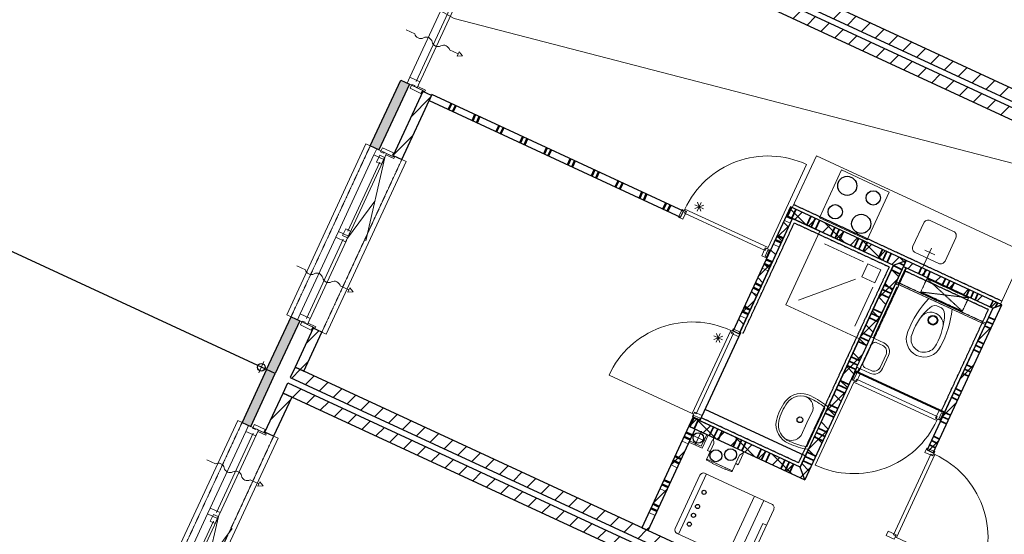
# Model space of a CAD drawing. Extents: x -1000932 to 2054797, y 285738 to 764020.
# Tile 35 of 256: x -345936 to -335633, y 559168 to 564554. Entities that reach past the tile are written whole.
import ezdxf

# ---------------------------------------------------------------- set-up
doc = ezdxf.new("R2010")
doc.units = 0
doc.header["$MEASUREMENT"] = 0
doc.set_wipeout_variables(frame=1)
doc.linetypes.add('DASHED', pattern=[0.75, 0.5, -0.25])
doc.layers.add('31.', color=7, linetype='CONTINUOUS')
doc.layers.add('HATCH_REACTORS', color=7, linetype='CONTINUOUS')
doc.layers.add('T05', color=84, linetype='CONTINUOUS', lineweight=0)
pattern_1 = [(45, (-31791.21, 918770.12), (106.06602, -106.066015), [])]
pattern_2 = [(135, (-31791.21, 918982.25), (106.066017, 106.06602), [])]

msp = doc.modelspace()

# ---------------------------------------------------------------- hatches: boundary and pattern name
at = {"layer": '31.', "linetype": 'Continuous'}
h = msp.add_hatch(dxfattribs=at)
h.set_pattern_fill('ARKEY_P_050A40_12', style=0, pattern_type=0)
h.set_pattern_definition(pattern_1)
h.paths.add_polyline_path([(-330730.682, 561469.311), (-330680.244, 561578.186), (-340615.963, 566180.779), (-340666.401, 566071.873)], flags=0)
h = msp.add_hatch(dxfattribs=at)
h.set_pattern_fill('ARKEY_P_050A40_12', style=0, pattern_type=0)
h.set_pattern_definition(pattern_1)
h.paths.add_polyline_path([(-330755.901, 561414.873), (-330806.338, 561305.998), (-340742.057, 565908.561), (-340691.619, 566017.436)], flags=0)
for points in [[(-342177.651, 563190.186), (-342268.401, 563232.217), (-341948.932, 563921.811), (-341858.213, 563879.779)], [(-343262.088, 560849.154), (-343352.838, 560891.186), (-343096.432, 561444.686), (-343005.713, 561402.654)], [(-343262.088, 560849.154), (-343352.838, 560891.186), (-343609.244, 560337.686), (-343518.494, 560295.654)]]:
    msp.add_hatch(color=7, dxfattribs=at).paths.add_polyline_path(points, flags=0)
h = msp.add_hatch(dxfattribs=at)
h.set_pattern_fill('ARKEY_P_050A40_12', style=0, pattern_type=0)
h.set_pattern_definition(pattern_1)
h.paths.add_polyline_path([(-341626.494, 563761.436), (-341717.244, 563803.467), (-342028.276, 563131.998), (-341937.526, 563089.967)], flags=0)
h = msp.add_hatch(dxfattribs=at)
h.set_pattern_fill('ARKEY_P_050A40_17', style=0, pattern_type=0)
h.set_pattern_definition(pattern_2)
h.paths.add_polyline_path([(-336790.588, 561984.154), (-336657.807, 562032.842), (-337869.151, 562593.967), (-337911.182, 562503.248)], flags=0)
h = msp.add_hatch(dxfattribs=at)
h.set_pattern_fill('ARKEY_P_050A40_18', style=0, pattern_type=0)
h.set_pattern_definition(pattern_1)
h.paths.add_polyline_path([(-336790.588, 561984.154), (-336657.807, 562032.842), (-337869.151, 562593.967), (-337911.182, 562503.248)], flags=0)
h = msp.add_hatch(dxfattribs=at)
h.set_pattern_fill('ARKEY_P_050A40_17', style=0, pattern_type=0)
h.set_pattern_definition(pattern_2)
h.paths.add_polyline_path([(-338470.213, 561296.436), (-338406.713, 561267.029), (-337847.682, 562473.811), (-337911.182, 562503.248)], flags=0)
h = msp.add_hatch(dxfattribs=at)
h.set_pattern_fill('ARKEY_P_050A40_18', style=0, pattern_type=0)
h.set_pattern_definition(pattern_1)
h.paths.add_polyline_path([(-338470.213, 561296.436), (-338406.713, 561267.029), (-337847.682, 562473.811), (-337911.182, 562503.248)], flags=0)
h = msp.add_hatch(dxfattribs=at)
h.set_pattern_fill('ARKEY_P_050A40_17', style=0, pattern_type=0)
h.set_pattern_definition(pattern_2)
h.paths.add_polyline_path([(-337721.244, 559737.186), (-337769.932, 559869.967), (-336790.588, 561984.154), (-336657.807, 562032.842)], flags=0)
h = msp.add_hatch(dxfattribs=at)
h.set_pattern_fill('ARKEY_P_050A40_18', style=0, pattern_type=0)
h.set_pattern_definition(pattern_1)
h.paths.add_polyline_path([(-337721.244, 559737.186), (-337769.932, 559869.967), (-336790.588, 561984.154), (-336657.807, 562032.842)], flags=0)
h = msp.add_hatch(dxfattribs=at)
h.set_pattern_fill('ARKEY_P_050A40_12', style=0, pattern_type=0)
h.set_pattern_definition(pattern_1)
h.paths.add_polyline_path([(-336657.807, 562032.842), (-336687.244, 561969.342), (-335752.651, 561536.404), (-335659.713, 561570.498)], flags=0)
h = msp.add_hatch(dxfattribs=at)
h.set_pattern_fill('ARKEY_P_050A40_12', style=0, pattern_type=0)
h.set_pattern_definition(pattern_1)
h.paths.add_polyline_path([(-335659.713, 561570.498), (-335752.651, 561536.404), (-336440.932, 560050.561), (-336377.401, 560021.154)], flags=0)
h = msp.add_hatch(dxfattribs=at)
h.set_pattern_fill('ARKEY_P_050A40_12', style=0, pattern_type=0)
h.set_pattern_definition(pattern_1)
h.paths.add_polyline_path([(-342773.994, 561284.311), (-342864.713, 561326.342), (-343053.869, 560918.029), (-342963.119, 560875.967)], flags=0)
h = msp.add_hatch(dxfattribs=at)
h.set_pattern_fill('ARKEY_P_050A40_12', style=0, pattern_type=0)
h.set_pattern_definition(pattern_1)
h.paths.add_polyline_path([(-333168.557, 556206.561), (-333118.119, 556315.436), (-343053.869, 560917.998), (-343104.307, 560809.123)], flags=0)
h = msp.add_hatch(dxfattribs=at)
h.set_pattern_fill('ARKEY_P_050A40_12', style=0, pattern_type=0)
h.set_pattern_definition(pattern_1)
h.paths.add_polyline_path([(-333193.776, 556152.092), (-333244.213, 556043.217), (-343179.963, 560645.811), (-343129.526, 560754.686)], flags=0)
h = msp.add_hatch(dxfattribs=at)
h.set_pattern_fill('ARKEY_P_050A40_12', style=0, pattern_type=0)
h.set_pattern_definition(pattern_1)
h.paths.add_polyline_path([(-343278.369, 560195.467), (-343369.119, 560237.498), (-343179.963, 560645.811), (-343089.244, 560603.779)], flags=0)
h = msp.add_hatch(dxfattribs=at)
h.set_pattern_fill('ARKEY_P_050A40_17', style=0, pattern_type=0)
h.set_pattern_definition(pattern_2)
h.paths.add_polyline_path([(-337721.244, 559737.186), (-337769.932, 559869.967), (-338890.557, 560389.061), (-338932.588, 560298.342)], flags=0)
h = msp.add_hatch(dxfattribs=at)
h.set_pattern_fill('ARKEY_P_050A40_18', style=0, pattern_type=0)
h.set_pattern_definition(pattern_1)
h.paths.add_polyline_path([(-337721.244, 559737.186), (-337769.932, 559869.967), (-338890.557, 560389.061), (-338932.588, 560298.342)], flags=0)
h = msp.add_hatch(dxfattribs=at)
h.set_pattern_fill('ARKEY_P_050A40_12', style=0, pattern_type=0)
h.set_pattern_definition(pattern_1)
h.paths.add_polyline_path([(-339424.369, 559236.717), (-339360.838, 559207.279), (-338869.057, 560268.904), (-338932.588, 560298.342)], flags=0)

# ---------------------------------------------------------------- linework, layer by layer
at = {"layer": '31.', "color": 7, "linetype": 'Continuous', "lineweight": 50}
for p, q in [((-341418.119, 563675.904), (-341447.557, 563612.404)), ((-341372.776, 563654.904), (-341402.182, 563591.373)), ((-341168.619, 563560.342), (-341198.026, 563496.811)), ((-341123.244, 563539.311), (-341152.651, 563475.811)), ((-340919.088, 563444.748), (-340948.494, 563381.217)), ((-340873.713, 563423.717), (-340903.119, 563360.217)), ((-340669.557, 563329.154), (-340698.963, 563265.623)), ((-340624.182, 563308.123), (-340653.619, 563244.623)), ((-340420.026, 563213.561), (-340449.432, 563150.029)), ((-340374.651, 563192.529), (-340404.088, 563129.029)), ((-340170.494, 563097.998), (-340199.932, 563034.467)), ((-340125.119, 563076.998), (-340154.557, 563013.436)), ((-339920.963, 562982.404), (-339950.401, 562918.873)), ((-339875.588, 562961.404), (-339905.026, 562897.842)), ((-339671.432, 562866.811), (-339700.869, 562803.279)), ((-339626.057, 562845.811), (-339655.494, 562782.248)), ((-339421.901, 562751.217), (-339451.338, 562687.686)), ((-339376.526, 562730.217), (-339405.963, 562666.654)), ((-339172.369, 562635.654), (-339201.807, 562572.092)), ((-339126.994, 562614.623), (-339156.432, 562551.092)), ((-337913.276, 562498.686), (-337849.776, 562469.279)), ((-338007.869, 562294.529), (-337944.338, 562265.123)), ((-338028.869, 562249.186), (-337965.369, 562219.748)), ((-338144.463, 561999.654), (-338080.963, 561970.217)), ((-338123.463, 562044.998), (-338059.932, 562015.592)), ((-338260.057, 561750.123), (-338196.557, 561720.686)), ((-338239.026, 561795.498), (-338175.526, 561766.061)), ((-338354.619, 561545.967), (-338291.119, 561516.529)), ((-338375.651, 561500.592), (-338312.151, 561471.186)), ((-338962.026, 560234.811), (-338898.494, 560205.373)), ((-338983.026, 560189.436), (-338919.494, 560159.998)), ((-339098.619, 559939.904), (-339035.088, 559910.467)), ((-339077.619, 559985.279), (-339014.057, 559955.842)), ((-339214.213, 559690.373), (-339150.682, 559660.967)), ((-339193.182, 559735.748), (-339129.651, 559706.311)), ((-339308.776, 559486.217), (-339245.244, 559456.811)), ((-339329.807, 559440.873), (-339266.276, 559411.436))]:
    msp.add_line(p, q, dxfattribs=at)
at = {"layer": '31.', "color": 7, "linetype": 'Continuous', "lineweight": 35}
for p, q in [((-337902.088, 562499.061), (-337860.088, 562589.779)), ((-337856.744, 562478.029), (-337814.713, 562568.748)), ((-337697.932, 562404.467), (-337655.932, 562495.186)), ((-337697.932, 562404.467), (-337655.932, 562495.186)), ((-337652.557, 562383.467), (-337610.557, 562474.186)), ((-337607.213, 562362.436), (-337565.182, 562453.154)), ((-337448.401, 562288.904), (-337406.401, 562379.592)), ((-337448.401, 562288.904), (-337406.401, 562379.592)), ((-337403.057, 562267.873), (-337361.026, 562358.592)), ((-337357.682, 562246.873), (-337315.651, 562337.561)), ((-337198.901, 562173.311), (-337156.869, 562263.998)), ((-337198.901, 562173.311), (-337156.869, 562263.998)), ((-337153.526, 562152.279), (-337111.494, 562242.998)), ((-337108.151, 562131.279), (-337066.119, 562221.967)), ((-336949.369, 562057.717), (-336907.338, 562148.436)), ((-336949.369, 562057.717), (-336907.338, 562148.436)), ((-336903.994, 562036.686), (-336861.963, 562127.404)), ((-336858.619, 562015.686), (-336816.588, 562106.404)), ((-336792.713, 561979.592), (-336701.932, 561937.561)), ((-336730.869, 562006.061), (-336680.932, 561982.936)), ((-336730.869, 562006.061), (-336680.932, 561982.936)), ((-336499.026, 561959.279), (-336528.463, 561895.779)), ((-336813.713, 561934.248), (-336722.963, 561892.186)), ((-336453.682, 561938.279), (-336483.088, 561874.748)), ((-336408.307, 561917.248), (-336437.713, 561853.748)), ((-336408.307, 561917.248), (-336437.713, 561853.748)), ((-336887.276, 561775.436), (-336796.526, 561733.404)), ((-336887.276, 561775.436), (-336796.526, 561733.404)), ((-336249.526, 561843.686), (-336278.932, 561780.186)), ((-336204.151, 561822.686), (-336233.557, 561759.154)), ((-336158.776, 561801.654), (-336188.182, 561738.154)), ((-336158.776, 561801.654), (-336188.182, 561738.154)), ((-336929.307, 561684.717), (-336838.557, 561642.654)), ((-336908.276, 561730.061), (-336817.526, 561688.029)), ((-335999.994, 561728.123), (-336029.401, 561664.592)), ((-335954.619, 561707.092), (-335984.026, 561643.561)), ((-335909.244, 561686.061), (-335938.682, 561622.561)), ((-335909.244, 561686.061), (-335938.682, 561622.561)), ((-335750.463, 561612.529), (-335779.869, 561548.998)), ((-335705.088, 561591.498), (-335726.088, 561546.123)), ((-337023.869, 561480.561), (-336933.119, 561438.498)), ((-337002.838, 561525.904), (-336912.119, 561483.873)), ((-337002.838, 561525.904), (-336912.119, 561483.873)), ((-335733.276, 561411.717), (-335796.776, 561441.123)), ((-337044.901, 561435.186), (-336954.151, 561393.154)), ((-335775.307, 561320.967), (-335838.807, 561350.404)), ((-335775.307, 561320.967), (-335838.807, 561350.404)), ((-335754.276, 561366.342), (-335817.807, 561395.779)), ((-337118.432, 561276.373), (-337027.713, 561234.342)), ((-337118.432, 561276.373), (-337027.713, 561234.342)), ((-337160.463, 561185.654), (-337069.744, 561143.623)), ((-337139.463, 561231.029), (-337048.713, 561188.967)), ((-335869.869, 561116.811), (-335933.401, 561146.248)), ((-335848.838, 561162.186), (-335912.369, 561191.592)), ((-335890.901, 561071.436), (-335954.401, 561100.873)), ((-335890.901, 561071.436), (-335954.401, 561100.873)), ((-337276.057, 560936.123), (-337185.307, 560894.092)), ((-337255.057, 560981.498), (-337164.307, 560939.467)), ((-337234.026, 561026.873), (-337143.276, 560984.811)), ((-337234.026, 561026.873), (-337143.276, 560984.811)), ((-335964.432, 560912.654), (-336027.963, 560942.092)), ((-336006.463, 560821.904), (-336069.994, 560851.342)), ((-336006.463, 560821.904), (-336069.994, 560851.342)), ((-335985.463, 560867.279), (-336048.963, 560896.717)), ((-337370.619, 560731.967), (-337279.901, 560689.936)), ((-337349.619, 560777.342), (-337258.901, 560735.311)), ((-337349.619, 560777.342), (-337258.901, 560735.311)), ((-337391.651, 560686.592), (-337300.932, 560644.561)), ((-336101.057, 560617.748), (-336164.557, 560647.186)), ((-336080.026, 560663.123), (-336143.557, 560692.561)), ((-337465.213, 560527.811), (-337374.463, 560485.779)), ((-337465.213, 560527.811), (-337374.463, 560485.779)), ((-336122.057, 560572.404), (-336185.588, 560601.811)), ((-336122.057, 560572.404), (-336185.588, 560601.811)), ((-337507.244, 560437.061), (-337416.494, 560395.029)), ((-337486.213, 560482.436), (-337395.494, 560440.404)), ((-336195.619, 560413.592), (-336259.119, 560443.029)), ((-338923.494, 560294.154), (-338881.494, 560384.842)), ((-338878.119, 560273.123), (-338836.119, 560363.842)), ((-336237.651, 560322.873), (-336301.151, 560352.279)), ((-336237.651, 560322.873), (-336301.151, 560352.279)), ((-336216.619, 560368.217), (-336280.151, 560397.654)), ((-338719.338, 560199.561), (-338677.307, 560290.279)), ((-338719.338, 560199.561), (-338677.307, 560290.279)), ((-338673.963, 560178.561), (-338631.963, 560269.248)), ((-338628.588, 560157.529), (-338586.588, 560248.248)), ((-337601.807, 560232.904), (-337511.088, 560190.873)), ((-337580.807, 560278.279), (-337490.057, 560236.248)), ((-337580.807, 560278.279), (-337490.057, 560236.248)), ((-338469.807, 560083.967), (-338427.807, 560174.686)), ((-338469.807, 560083.967), (-338427.807, 560174.686)), ((-338424.432, 560062.967), (-338382.432, 560153.686)), ((-338379.088, 560041.936), (-338337.057, 560132.654)), ((-337622.807, 560187.529), (-337532.088, 560145.498)), ((-336353.244, 560073.342), (-336416.744, 560102.748)), ((-336353.244, 560073.342), (-336416.744, 560102.748)), ((-336332.213, 560118.686), (-336395.744, 560148.123)), ((-336311.213, 560164.061), (-336374.713, 560193.498)), ((-338220.307, 559968.373), (-338178.244, 560059.123)), ((-338220.307, 559968.373), (-338178.244, 560059.123)), ((-338174.932, 559947.342), (-338132.869, 560038.123)), ((-338129.557, 559926.342), (-338087.526, 560017.092)), ((-337696.369, 560028.748), (-337605.651, 559986.717)), ((-337696.369, 560028.748), (-337605.651, 559986.717)), ((-337970.776, 559852.779), (-337928.713, 559943.529)), ((-337970.776, 559852.779), (-337928.713, 559943.529)), ((-337925.401, 559831.748), (-337883.369, 559922.529)), ((-337880.026, 559810.748), (-337837.994, 559901.498)), ((-337738.401, 559937.998), (-337647.682, 559895.967)), ((-337717.401, 559983.373), (-337626.682, 559941.342))]:
    msp.add_line(p, q, dxfattribs=at)
at = {"layer": '31.', "color": 7, "linetype": 'Continuous', "lineweight": 13}
for p, q in [((-337934.307, 562453.342), (-337870.807, 562423.904)), ((-338007.869, 562294.529), (-337944.338, 562265.123)), ((-338049.901, 562203.811), (-337986.401, 562174.373)), ((-338123.463, 562044.998), (-338059.932, 562015.592)), ((-338165.494, 561954.279), (-338101.963, 561924.842)), ((-338239.026, 561795.498), (-338175.526, 561766.061)), ((-338281.057, 561704.748), (-338217.588, 561675.342)), ((-338354.619, 561545.967), (-338291.119, 561516.529)), ((-338396.651, 561455.217), (-338333.151, 561425.811)), ((-338962.026, 560234.811), (-338898.494, 560205.373)), ((-339004.057, 560144.061), (-338940.526, 560114.654)), ((-339077.619, 559985.279), (-339014.057, 559955.842)), ((-339119.651, 559894.561), (-339056.088, 559865.123)), ((-339193.182, 559735.748), (-339129.651, 559706.311)), ((-339235.244, 559645.029), (-339171.682, 559615.592)), ((-339308.776, 559486.217), (-339245.244, 559456.811)), ((-339350.807, 559395.498), (-339287.276, 559366.061))]:
    msp.add_line(p, q, dxfattribs=at)
at = {"layer": '31.', "color": 253, "linetype": 'Continuous', "lineweight": 35}
msp.add_line((-337168.651, 560858.717), (-336660.026, 561956.717), dxfattribs=at)
at = {"layer": '31.', "color": 253, "linetype": 'Continuous', "lineweight": 25}
for p, q in [((-335836.713, 561354.936), (-336771.307, 561787.873)), ((-336257.026, 560447.561), (-337191.619, 560880.498)), ((-337715.276, 559987.936), (-338763.307, 560473.404))]:
    msp.add_line(p, q, dxfattribs=at)
at = {"layer": '31.', "color": 7, "linetype": 'Continuous', "lineweight": 25, "ltscale": 10}
for points in [[(-330680.244, 561578.186), (-340615.963, 566180.779)], [(-340691.619, 566017.436), (-330755.901, 561414.873)], [(-340666.401, 566071.873), (-330730.682, 561469.311)], [(-330806.338, 561305.998), (-340742.057, 565908.561)], [(-342268.401, 563232.217), (-341948.932, 563921.811)], [(-341948.932, 563921.811), (-341858.213, 563879.779)], [(-341858.213, 563879.779), (-342177.651, 563190.186)], [(-341717.244, 563803.467), (-342028.276, 563131.998)], [(-341937.526, 563089.967), (-341626.494, 563761.436)], [(-341626.494, 563761.436), (-341717.244, 563803.467)], [(-343352.807, 560891.186), (-348703.057, 563369.623)], [(-342177.651, 563190.186), (-342268.401, 563232.217)], [(-342028.276, 563131.998), (-341937.526, 563089.967)], [(-343352.838, 560891.186), (-343096.432, 561444.686)], [(-343096.432, 561444.686), (-343005.713, 561402.654)], [(-343005.713, 561402.654), (-343262.088, 560849.154)], [(-342864.713, 561326.342), (-343053.869, 560918.029)], [(-342963.119, 560875.967), (-342773.994, 561284.311)], [(-342773.994, 561284.311), (-342864.713, 561326.342)], [(-343352.838, 560891.186), (-343609.244, 560337.686)], [(-343518.494, 560295.654), (-343262.088, 560849.154)], [(-343262.088, 560849.154), (-343352.838, 560891.186)], [(-343262.088, 560849.154), (-343352.838, 560891.186)], [(-343053.869, 560917.998), (-343104.307, 560809.123)], [(-343053.869, 560918.029), (-342963.119, 560875.967)], [(-333118.119, 556315.436), (-343053.869, 560917.998)], [(-343179.963, 560645.811), (-343129.526, 560754.686)], [(-343129.526, 560754.686), (-333193.776, 556152.092)], [(-343104.307, 560809.123), (-333168.557, 556206.561)], [(-343369.119, 560237.498), (-343179.963, 560645.811)], [(-333244.213, 556043.217), (-343179.963, 560645.811)], [(-343179.963, 560645.811), (-343089.244, 560603.779)], [(-343089.244, 560603.779), (-343278.369, 560195.467)], [(-343609.244, 560337.686), (-343518.494, 560295.654)], [(-343278.369, 560195.467), (-343369.119, 560237.498)]]:
    msp.add_lwpolyline(points, dxfattribs=at)
at = {"layer": '31.', "color": 7, "linetype": 'Continuous', "lineweight": 18, "ltscale": 10}
for points in [[(-341487.463, 564739.592), (-341852.744, 563951.092)], [(-341410.369, 564719.311), (-341787.401, 563905.404)], [(-341376.869, 564707.092), (-341756.432, 563887.748)], [(-341777.463, 563842.373), (-341771.151, 563855.998)], [(-341694.869, 563804.123), (-341777.463, 563842.373)], [(-341771.151, 563855.998), (-341688.588, 563817.748)], [(-341688.588, 563817.748), (-341694.869, 563804.123)], [(-341622.276, 563770.498), (-341651.713, 563706.967)], [(-338990.901, 562551.561), (-341622.276, 563770.498)], [(-341651.713, 563706.967), (-339020.307, 562488.029)], [(-343096.432, 561444.686), (-343141.807, 561465.717), (-342313.776, 563253.217), (-342268.401, 563232.217)], [(-341937.526, 563089.967), (-341892.182, 563068.967), (-342728.619, 561263.279), (-342773.994, 561284.311)], [(-342600.276, 562337.311), (-342228.494, 563139.904)], [(-342506.494, 562268.529), (-342115.401, 563112.842)], [(-342096.901, 563152.779), (-342103.213, 563139.154)], [(-342103.213, 563139.154), (-342020.651, 563100.904)], [(-342014.338, 563114.529), (-342096.901, 563152.779)], [(-342020.651, 563100.904), (-342014.338, 563114.529)], [(-342502.588, 562340.029), (-342167.401, 563063.654)], [(-336838.057, 562750.029), (-337069.244, 562250.998), (-337567.369, 562481.748), (-337336.213, 562980.811), (-336838.057, 562750.029)], [(-337869.151, 562593.967), (-337911.182, 562503.248)], [(-336657.807, 562032.842), (-337869.151, 562593.967)], [(-339020.307, 562488.029), (-338990.901, 562551.561)], [(-338979.276, 562529.623), (-338135.182, 562138.623), (-338124.682, 562161.311), (-338111.088, 562154.998), (-338104.776, 562168.623), (-338975.276, 562571.873), (-338982.369, 562558.623), (-338968.776, 562552.311), (-338979.276, 562529.623)], [(-337911.182, 562503.248), (-338470.213, 561296.436)], [(-338406.713, 561267.029), (-337847.682, 562473.811)], [(-337911.182, 562503.248), (-336790.588, 561984.154)], [(-337847.682, 562473.811), (-337911.182, 562503.248)], [(-343000.213, 561473.967), (-342628.432, 562276.529)], [(-342934.869, 561428.248), (-342551.338, 562256.248)], [(-342903.932, 561410.623), (-342517.869, 562244.029)], [(-337104.838, 562019.498), (-337513.151, 562208.654)], [(-336489.963, 561955.092), (-336393.276, 562163.779)], [(-338120.932, 562109.967), (-338106.213, 562141.717), (-338083.526, 562131.217), (-338112.932, 562067.717), (-338135.619, 562078.217), (-338120.932, 562109.967)], [(-336359.838, 562093.186), (-336464.182, 562141.529)], [(-337769.932, 559869.967), (-336790.588, 561984.154)], [(-336657.807, 562032.842), (-337721.244, 559737.186)], [(-336657.807, 562032.842), (-336687.244, 561969.342)], [(-336687.244, 561969.342), (-335752.651, 561536.404)], [(-335659.713, 561570.498), (-336657.807, 562032.842)], [(-337188.901, 561838.029), (-337786.369, 561618.842)], [(-337007.432, 561753.967), (-337196.557, 561345.654)], [(-336377.401, 560021.154), (-335659.713, 561570.498)], [(-335752.651, 561536.404), (-336440.932, 560050.561)], [(-342924.932, 561365.248), (-342918.651, 561378.873)], [(-342842.369, 561326.998), (-342924.932, 561365.248)], [(-342918.651, 561378.873), (-342836.057, 561340.623)], [(-342836.057, 561340.623), (-342842.369, 561326.998)], [(-338464.901, 561272.217), (-338855.932, 560428.123), (-338878.619, 560438.623), (-338884.901, 560425.029), (-338898.526, 560431.342), (-338495.276, 561301.842), (-338481.307, 561296.342), (-338487.588, 561282.717), (-338464.901, 561272.217)], [(-338792.744, 560409.873), (-338410.244, 561235.592)], [(-338470.213, 561296.436), (-338406.713, 561267.029)], [(-343466.244, 560943.748), (-343348.307, 560889.092)], [(-343466.244, 560943.748), (-343348.307, 560889.092)], [(-343379.963, 560975.404), (-343434.588, 560857.436)], [(-343434.588, 560857.436), (-343379.963, 560975.404)], [(-337192.088, 560819.998), (-337206.807, 560788.248), (-337229.494, 560798.748), (-337200.057, 560862.279), (-337177.369, 560851.779), (-337192.088, 560819.998)], [(-336333.713, 560400.342), (-337177.807, 560791.342), (-337188.307, 560768.686), (-337201.932, 560774.967), (-337208.244, 560761.373), (-336337.713, 560358.123), (-336330.619, 560371.373), (-336344.244, 560377.654), (-336333.713, 560400.342)], [(-338848.276, 560397.029), (-338880.057, 560411.748), (-338890.557, 560389.061), (-338827.026, 560359.654), (-338816.526, 560382.342), (-338848.276, 560397.029)], [(-336280.182, 560397.592), (-336294.901, 560365.842), (-336317.588, 560376.342), (-336288.151, 560439.842), (-336265.463, 560429.342), (-336280.182, 560397.592)], [(-343609.244, 560337.686), (-343654.619, 560358.717), (-344482.651, 558571.186), (-344437.276, 558550.186)], [(-338890.557, 560389.061), (-338932.588, 560298.342)], [(-337769.932, 559869.967), (-338890.557, 560389.061)], [(-343569.338, 560245.373), (-343941.119, 559442.811)], [(-343492.244, 560225.092), (-343875.776, 559397.092)], [(-343458.744, 560212.873), (-343844.838, 559379.467)], [(-343437.744, 560258.248), (-343444.057, 560244.654)], [(-343444.057, 560244.654), (-343361.463, 560206.404)], [(-343355.182, 560219.998), (-343437.744, 560258.248)], [(-343361.463, 560206.404), (-343355.182, 560219.998)], [(-338932.588, 560298.342), (-339424.369, 559236.717)], [(-339360.838, 559207.279), (-338869.057, 560268.904)], [(-338869.057, 560268.904), (-338932.588, 560298.342)], [(-338932.588, 560298.342), (-337721.244, 559737.186)], [(-338732.963, 560205.842), (-338795.994, 560069.748), (-338932.119, 560132.811)], [(-338746.557, 560212.154), (-338803.307, 560089.654), (-338925.807, 560146.404)], [(-338907.557, 560209.592), (-338762.369, 560142.342)], [(-338801.338, 560248.561), (-338868.588, 560103.373)], [(-344114.838, 558389.779), (-344069.463, 558368.748), (-343232.994, 560174.436), (-343278.369, 560195.467)], [(-336400.369, 560007.279), (-336791.369, 559163.186), (-336768.713, 559152.686), (-336774.994, 559139.061), (-336761.401, 559132.748), (-336358.151, 560003.279), (-336371.369, 560010.373), (-336377.682, 559996.748), (-336400.369, 560007.279)], [(-336440.932, 560050.561), (-336377.401, 560021.154)], [(-339041.619, 559169.592), (-338749.901, 559799.311)], [(-339075.151, 559229.217), (-338817.088, 559786.342)], [(-338247.588, 559566.623), (-338539.276, 558936.904)], [(-338150.307, 559521.561), (-338442.026, 558891.842)], [(-343969.276, 559381.998), (-344341.057, 558579.436)], [(-343856.182, 559354.967), (-344247.276, 558510.654)], [(-343908.182, 559305.748), (-344243.369, 558582.123)], [(-338121.744, 559265.123), (-338158.057, 559281.936), (-338264.244, 559052.717), (-338227.932, 559035.904)], [(-339424.369, 559236.717), (-339360.838, 559207.279)]]:
    msp.add_lwpolyline(points, dxfattribs=at)
at = {"layer": '31.', "color": 7, "linetype": 'Continuous', "lineweight": 13, "ltscale": 10}
for points in [[(-341892.401, 564448.311), (-341801.682, 564406.279, 0.499999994), (-341710.932, 564364.248, -0.499999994), (-341620.182, 564322.217, 0.499999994), (-341529.463, 564280.186, -0.499999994), (-341438.713, 564238.154), (-341347.994, 564196.123), (-341358.494, 564173.436), (-341302.619, 564175.123), (-341337.463, 564218.811), (-341347.994, 564196.123)], [(-338974.932, 562571.717, -0.414213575), (-337701.682, 563038.779), (-338104.776, 562168.623)], [(-343036.651, 561978.217), (-342945.901, 561936.186, 0.499999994), (-342855.151, 561894.154, -0.499999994), (-342764.432, 561852.123, 0.499999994), (-342673.682, 561810.092, -0.499999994), (-342582.963, 561768.061), (-342492.213, 561726.029), (-342502.713, 561703.342), (-342446.838, 561705.029), (-342481.713, 561748.717), (-342492.213, 561726.029)], [(-338495.432, 561301.498, 0.414213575), (-339768.682, 560834.436), (-338898.526, 560431.342)], [(-336338.276, 560358.373, -0.414213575), (-337611.213, 559891.436), (-337208.244, 560761.373)], [(-336358.401, 560002.686, -0.414213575), (-335891.463, 558729.779), (-336761.401, 559132.748)], [(-343977.526, 559947.061), (-343886.807, 559905.029, -0.499999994), (-343796.057, 559862.998, 0.499999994), (-343705.338, 559820.967, -0.499999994), (-343614.588, 559778.936, 0.499999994), (-343523.869, 559736.904), (-343433.119, 559694.873), (-343422.619, 559717.561), (-343387.744, 559673.842), (-343443.619, 559672.186), (-343433.119, 559694.873)]]:
    msp.add_lwpolyline(points, format="xyb", dxfattribs=at)
at = {"layer": '31.', "color": 7, "linetype": 'Continuous', "lineweight": 18, "ltscale": 10}
for points in [[(-341852.744, 563951.092), (-341880.901, 563890.279), (-341777.463, 563842.373), (-341749.307, 563903.186)], [(-341722.088, 563816.748), (-341777.463, 563842.373), (-341777.463, 563842.373), (-341795.588, 563850.779), (-341795.588, 563850.779), (-341805.588, 563855.404), (-341801.807, 563863.561), (-341831.744, 563877.436), (-341851.088, 563835.717), (-341851.088, 563835.717), (-341737.651, 563783.154)], [(-342228.494, 563139.904), (-342200.338, 563200.686), (-342096.901, 563152.779), (-342125.057, 563091.967)], [(-342041.557, 563127.123), (-342096.901, 563152.779), (-342096.901, 563152.779), (-342115.057, 563161.186), (-342115.057, 563161.186), (-342125.026, 563165.811), (-342128.807, 563157.623), (-342158.744, 563171.498), (-342139.432, 563213.248), (-342139.432, 563213.248), (-342025.994, 563160.717)], [(-342168.244, 563134.373), (-342117.432, 563110.842), (-342150.151, 563040.217), (-342200.963, 563063.748)], [(-338982.151, 562558.529), (-338959.463, 562547.998), (-338997.307, 562466.342), (-339042.682, 562487.373), (-339004.838, 562569.029)], [(-342628.432, 562276.529), (-342600.276, 562337.311), (-342496.838, 562289.404), (-342524.994, 562228.623)], [(-342557.119, 562294.936), (-342506.307, 562271.373), (-342473.588, 562341.998), (-342524.401, 562365.561)], [(-338111.088, 562154.998), (-338133.776, 562165.529), (-338171.588, 562083.842), (-338126.213, 562062.842), (-338088.401, 562144.498)], [(-343000.213, 561473.967), (-343028.369, 561413.154), (-342924.932, 561365.248), (-342896.776, 561426.029)], [(-342869.588, 561339.623), (-342924.932, 561365.248), (-342924.932, 561365.248), (-342943.088, 561373.654), (-342943.088, 561373.654), (-342953.088, 561378.279), (-342949.276, 561386.436), (-342979.244, 561400.311), (-342998.557, 561358.592), (-342998.557, 561358.592), (-342885.151, 561306.029)], [(-338481.401, 561296.092), (-338491.901, 561273.436), (-338410.244, 561235.592), (-338389.213, 561280.967), (-338470.901, 561318.779)], [(-337201.932, 560774.967), (-337179.244, 560764.467), (-337141.401, 560846.123), (-337186.776, 560867.154), (-337224.619, 560785.498)], [(-338884.901, 560425.029), (-338874.401, 560447.717), (-338792.744, 560409.873), (-338813.744, 560364.498), (-338895.432, 560402.342)], [(-336330.838, 560371.467), (-336353.526, 560381.967), (-336315.713, 560463.623), (-336270.338, 560442.623), (-336308.182, 560360.967)], [(-343382.401, 560232.623), (-343437.744, 560258.248), (-343437.744, 560258.248), (-343455.901, 560266.654), (-343455.901, 560266.654), (-343465.869, 560271.279), (-343469.651, 560263.123), (-343499.588, 560276.998), (-343480.276, 560318.717), (-343480.276, 560318.717), (-343366.838, 560266.186)], [(-343569.338, 560245.373), (-343541.182, 560306.186), (-343437.744, 560258.248), (-343465.901, 560197.467)], [(-336371.494, 560010.154), (-336381.994, 559987.467), (-336463.651, 560025.279), (-336442.651, 560070.654), (-336360.994, 560032.811)], [(-343941.119, 559442.811), (-343969.276, 559381.998), (-343865.838, 559334.092), (-343837.682, 559394.873)], [(-343909.026, 559376.498), (-343858.213, 559352.967), (-343890.932, 559282.342), (-343941.744, 559305.873)], [(-336774.994, 559139.061), (-336764.494, 559161.748), (-336846.151, 559199.561), (-336867.182, 559154.217), (-336785.526, 559116.373)]]:
    msp.add_lwpolyline(points, close=True, dxfattribs=at)
at = {"layer": '31.', "color": 7, "linetype": 'DASHED', "lineweight": 18, "ltscale": 10}
for points in [[(-342268.401, 563232.217), (-343096.432, 561444.686)], [(-342773.994, 561284.311), (-341937.526, 563089.967)], [(-344437.276, 558550.186), (-343609.244, 560337.686)], [(-343278.369, 560195.467), (-344114.838, 558389.779)]]:
    msp.add_lwpolyline(points, dxfattribs=at)
at = {"layer": '31.', "color": 7, "linetype": 'Continuous', "lineweight": 13, "ltscale": 10}
for points in [[(-342115.401, 563112.842), (-342315.526, 562240.686)], [(-342506.494, 562268.529), (-342218.119, 562653.186)], [(-338778.182, 562613.217), (-338872.057, 562578.748)], [(-338779.744, 562574.967), (-338870.494, 562616.998)], [(-338804.088, 562641.342), (-338846.119, 562550.623)], [(-338807.901, 562549.029), (-338842.338, 562642.936)], [(-338672.369, 561205.904), (-338578.463, 561240.342)], [(-338670.776, 561244.154), (-338580.057, 561202.123)], [(-338646.432, 561177.748), (-338604.401, 561268.498)], [(-338608.182, 561176.186), (-338642.619, 561270.061)], [(-343856.182, 559354.967), (-343963.088, 558886.248)], [(-344247.276, 558510.654), (-343711.432, 559227.311)]]:
    msp.add_lwpolyline(points, dxfattribs=at)
at = {"layer": '31.', "color": 7, "linetype": 'Continuous', "lineweight": 18, "ltscale": 10}
for points in [[(-336319.119, 562002.686), (-336564.119, 562116.186, -0.41421361), (-336588.463, 562182.561), (-336474.963, 562427.561, -0.41421361), (-336408.588, 562451.904), (-336163.588, 562338.404, -0.41421361), (-336139.244, 562272.029), (-336252.744, 562027.029, -0.41421361), (-336319.119, 562002.686)], [(-338676.963, 559000.686), (-339055.682, 559176.123, -0.41421354), (-339075.151, 559229.217), (-338817.088, 559786.342, -0.414213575), (-338763.963, 559805.842), (-338385.244, 559630.404)], [(-338676.963, 559000.686), (-338356.994, 558852.467, 0.414213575), (-338303.901, 558871.967), (-338045.807, 559429.092, 0.414213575), (-338065.307, 559482.186), (-338385.244, 559630.404)]]:
    msp.add_lwpolyline(points, format="xyb", dxfattribs=at)
at = {"layer": '31.', "color": 7, "linetype": 'Continuous'}
for centre, radius in [((-337276.244, 562815.248), 100.024), ((-337004.026, 562689.154), 75.011), ((-337402.338, 562543.029), 75.011), ((-337130.119, 562416.936), 100.011), ((-343407.276, 560916.404), 40.016), ((-343407.276, 560916.404), 39.987), ((-338834.963, 560175.967), 55.004), ((-338774.119, 559606.654), 21.588), ((-338885.401, 559366.498), 21.601), ((-338842.526, 559459.029), 21.601), ((-338928.276, 559273.936), 21.601)]:
    msp.add_circle(centre, radius, dxfattribs=at)
at = {"layer": 'HATCH_REACTORS', "ltscale": 10}
for points in [[(-330730.682, 561469.311), (-330680.244, 561578.186), (-340615.963, 566180.779), (-340666.401, 566071.873)], [(-330755.901, 561414.873), (-330806.338, 561305.998), (-340742.057, 565908.561), (-340691.619, 566017.436)], [(-342177.651, 563190.186), (-342268.401, 563232.217), (-341948.932, 563921.811), (-341858.213, 563879.779)], [(-341626.494, 563761.436), (-341717.244, 563803.467), (-342028.276, 563131.998), (-341937.526, 563089.967)], [(-341622.276, 563770.498), (-341651.713, 563706.967), (-339020.307, 562488.029), (-338990.901, 562551.561)], [(-336790.588, 561984.154), (-336657.807, 562032.842), (-337869.151, 562593.967), (-337911.182, 562503.248)], [(-336790.588, 561984.154), (-336657.807, 562032.842), (-337869.151, 562593.967), (-337911.182, 562503.248)], [(-336790.588, 561984.154), (-336657.807, 562032.842), (-337869.151, 562593.967), (-337911.182, 562503.248)], [(-336790.588, 561984.154), (-336657.807, 562032.842), (-337869.151, 562593.967), (-337911.182, 562503.248)], [(-338470.213, 561296.436), (-338406.713, 561267.029), (-337847.682, 562473.811), (-337911.182, 562503.248)], [(-338470.213, 561296.436), (-338406.713, 561267.029), (-337847.682, 562473.811), (-337911.182, 562503.248)], [(-338470.213, 561296.436), (-338406.713, 561267.029), (-337847.682, 562473.811), (-337911.182, 562503.248)], [(-338470.213, 561296.436), (-338406.713, 561267.029), (-337847.682, 562473.811), (-337911.182, 562503.248)], [(-337721.244, 559737.186), (-337769.932, 559869.967), (-336790.588, 561984.154), (-336657.807, 562032.842)], [(-337721.244, 559737.186), (-337769.932, 559869.967), (-336790.588, 561984.154), (-336657.807, 562032.842)], [(-337721.244, 559737.186), (-337769.932, 559869.967), (-336790.588, 561984.154), (-336657.807, 562032.842)], [(-337721.244, 559737.186), (-337769.932, 559869.967), (-336790.588, 561984.154), (-336657.807, 562032.842)], [(-336687.244, 561969.342), (-335752.651, 561536.404), (-336261.276, 560438.404), (-337195.869, 560871.342)], [(-336687.244, 561969.342), (-335752.651, 561536.404), (-336261.276, 560438.404), (-337195.869, 560871.342)], [(-336657.807, 562032.842), (-336687.244, 561969.342), (-335752.651, 561536.404), (-335659.713, 561570.498)], [(-336657.807, 562032.842), (-336687.244, 561969.342), (-335752.651, 561536.404), (-335659.713, 561570.498)], [(-336657.807, 562032.842), (-336687.244, 561969.342), (-335752.651, 561536.404), (-335659.713, 561570.498)], [(-335659.713, 561570.498), (-335752.651, 561536.404), (-336440.932, 560050.561), (-336377.401, 560021.154)], [(-335659.713, 561570.498), (-335752.651, 561536.404), (-336440.932, 560050.561), (-336377.401, 560021.154)], [(-335659.713, 561570.498), (-335752.651, 561536.404), (-336440.932, 560050.561), (-336377.401, 560021.154)], [(-343262.088, 560849.154), (-343352.838, 560891.186), (-343096.432, 561444.686), (-343005.713, 561402.654)], [(-342773.994, 561284.311), (-342864.713, 561326.342), (-343053.869, 560918.029), (-342963.119, 560875.967)], [(-343262.088, 560849.154), (-343352.838, 560891.186), (-343609.244, 560337.686), (-343518.494, 560295.654)], [(-333168.557, 556206.561), (-333118.119, 556315.436), (-343053.869, 560917.998), (-343104.307, 560809.123)], [(-333193.776, 556152.092), (-333244.213, 556043.217), (-343179.963, 560645.811), (-343129.526, 560754.686)], [(-343278.369, 560195.467), (-343369.119, 560237.498), (-343179.963, 560645.811), (-343089.244, 560603.779)], [(-337721.244, 559737.186), (-337769.932, 559869.967), (-338890.557, 560389.061), (-338932.588, 560298.342)], [(-337721.244, 559737.186), (-337769.932, 559869.967), (-338890.557, 560389.061), (-338932.588, 560298.342)], [(-337721.244, 559737.186), (-337769.932, 559869.967), (-338890.557, 560389.061), (-338932.588, 560298.342)], [(-337721.244, 559737.186), (-337769.932, 559869.967), (-338890.557, 560389.061), (-338932.588, 560298.342)], [(-339424.369, 559236.717), (-339360.838, 559207.279), (-338869.057, 560268.904), (-338932.588, 560298.342)], [(-339424.369, 559236.717), (-339360.838, 559207.279), (-338869.057, 560268.904), (-338932.588, 560298.342)], [(-339424.369, 559236.717), (-339360.838, 559207.279), (-338869.057, 560268.904), (-338932.588, 560298.342)]]:
    msp.add_lwpolyline(points, close=True, dxfattribs=at)
at = {"layer": 'T05', "flags": 128}
msp.add_lwpolyline([(-346971.734, 567710.921), (-341389.223, 564566.247), (-289261.158, 551051.497)], dxfattribs=at)

# ---------------------------------------------------------------- next in the draw order: wipeouts: each hides what was drawn before it
for points in [[(-335837.057, 561366.092), (-335849.651, 561338.873), (-336760.307, 561760.717), (-336747.682, 561787.936)], [(-337101.276, 561075.498), (-337027.713, 561234.311), (-336891.619, 561171.248), (-336887.213, 561169.092), (-336882.932, 561166.686), (-336878.776, 561164.092), (-336874.713, 561161.311), (-336870.838, 561158.311), (-336867.088, 561155.154), (-336863.526, 561151.779), (-336860.088, 561148.248), (-336856.869, 561144.561), (-336853.807, 561140.717), (-336850.963, 561136.748), (-336848.307, 561132.623), (-336845.838, 561128.373), (-336843.588, 561123.998), (-336841.588, 561119.529), (-336839.776, 561114.967), (-336838.182, 561110.311), (-336836.838, 561105.592), (-336835.744, 561100.811), (-336834.869, 561095.967), (-336834.213, 561091.123), (-336833.807, 561086.217), (-336833.651, 561081.311), (-336833.744, 561076.404), (-336834.057, 561071.498), (-336834.619, 561066.623), (-336835.432, 561061.779), (-336836.463, 561056.998), (-336837.744, 561052.248), (-336839.244, 561047.592), (-336840.963, 561042.998), (-336842.932, 561038.498), (-336874.432, 560970.436)]]:
    msp.add_wipeout(points).dxf.layer = '31.'

# ---------------------------------------------------------------- next in the draw order: linework, layer by layer
at = {"layer": '31.', "color": 7, "linetype": 'Continuous', "lineweight": 18, "ltscale": 10}
for points in [[(-337147.869, 561212.873), (-337919.119, 561570.154), (-337561.838, 562341.404)], [(-336967.744, 561173.467), (-336904.244, 561144.029)]]:
    msp.add_lwpolyline(points, dxfattribs=at)
msp.add_lwpolyline([(-336967.744, 561173.467, 0.41421361), (-337020.869, 561153.967)], format="xyb", dxfattribs=at)

# ---------------------------------------------------------------- next in the draw order: wipeouts: each hides what was drawn before it
for points in [[(-336299.807, 561580.467), (-336177.307, 561523.717), (-336178.901, 561510.904), (-336180.651, 561498.092), (-336182.526, 561485.342), (-336184.588, 561472.561), (-336186.776, 561459.842), (-336189.119, 561447.154), (-336191.588, 561434.467), (-336194.244, 561421.842), (-336197.026, 561409.217), (-336199.963, 561396.654), (-336203.057, 561384.092), (-336206.276, 561371.592), (-336209.651, 561359.123), (-336213.182, 561346.686), (-336216.838, 561334.311), (-336220.651, 561321.967), (-336224.619, 561309.686), (-336228.713, 561297.436), (-336232.963, 561285.248), (-336237.369, 561273.092), (-336241.901, 561260.998), (-336246.557, 561248.967), (-336251.369, 561236.967), (-336256.338, 561225.061), (-336261.432, 561213.186), (-336266.651, 561201.373), (-336272.026, 561189.623), (-336277.557, 561177.936), (-336283.182, 561166.342), (-336288.963, 561154.779), (-336294.901, 561143.311), (-336300.932, 561131.904), (-336305.026, 561123.654), (-336309.494, 561115.592), (-336314.338, 561107.779), (-336319.588, 561100.217), (-336325.182, 561092.904), (-336331.151, 561085.904), (-336337.432, 561079.186), (-336344.057, 561072.779), (-336350.963, 561066.717), (-336358.182, 561060.998), (-336365.682, 561055.623), (-336373.401, 561050.654), (-336381.369, 561046.061), (-336389.557, 561041.842), (-336397.932, 561038.061), (-336406.494, 561034.686), (-336415.213, 561031.717), (-336424.057, 561029.186), (-336433.026, 561027.092), (-336442.088, 561025.467), (-336451.213, 561024.248), (-336460.401, 561023.498), (-336469.588, 561023.217), (-336478.776, 561023.373), (-336487.963, 561023.967), (-336497.119, 561025.029), (-336506.182, 561026.529), (-336515.182, 561028.467), (-336524.088, 561030.842), (-336532.838, 561033.654), (-336541.463, 561036.904), (-336549.901, 561040.561)], [(-337101.276, 561075.498), (-337174.838, 560916.717), (-337038.744, 560853.686), (-337034.244, 560851.717), (-337029.651, 560849.998), (-337024.963, 560848.498), (-337020.213, 560847.217), (-337015.432, 560846.186), (-337010.588, 560845.373), (-337005.713, 560844.811), (-337000.807, 560844.498), (-336995.901, 560844.404), (-336990.994, 560844.561), (-336986.119, 560844.967), (-336981.244, 560845.623), (-336976.401, 560846.498), (-336971.619, 560847.592), (-336966.901, 560848.936), (-336962.276, 560850.529), (-336957.713, 560852.342), (-336953.213, 560854.342), (-336948.869, 560856.592), (-336944.619, 560859.061), (-336940.494, 560861.717), (-336936.494, 560864.561), (-336932.651, 560867.623), (-336928.963, 560870.842), (-336925.432, 560874.279), (-336922.088, 560877.842), (-336918.901, 560881.592), (-336915.901, 560885.498), (-336913.119, 560889.529), (-336910.526, 560893.686), (-336908.151, 560897.967), (-336905.963, 560902.373), (-336874.432, 560970.436)]]:
    msp.add_wipeout(points).dxf.layer = '31.'

# ---------------------------------------------------------------- next in the draw order: linework, layer by layer
for points in [[(-337174.838, 560916.717), (-337027.713, 561234.311)], [(-337109.119, 560963.436), (-337020.869, 561153.967)], [(-336933.182, 560914.998), (-336870.151, 561051.092)], [(-336905.963, 560902.373), (-336842.932, 561038.498)], [(-337141.401, 560846.123), (-336315.713, 560463.623)], [(-337089.651, 560910.311), (-337026.119, 560880.904)]]:
    msp.add_lwpolyline(points, dxfattribs=at)
for points in [[(-337027.713, 561234.311), (-336891.619, 561171.248, -0.414213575), (-336842.932, 561038.498)], [(-336870.151, 561051.092, 0.414213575), (-336904.244, 561144.029)], [(-337089.651, 560910.311, -0.414213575), (-337109.119, 560963.436)], [(-337174.838, 560916.717), (-337038.744, 560853.686, 0.41421375), (-336905.963, 560902.373)], [(-337026.119, 560880.904, 0.41421375), (-336933.182, 560914.998)]]:
    msp.add_lwpolyline(points, format="xyb", dxfattribs=at)
at = {"layer": 'HATCH_REACTORS', "ltscale": 10}
msp.add_lwpolyline([(-337847.682, 562473.811), (-336790.588, 561984.154), (-337769.932, 559869.967), (-338817.963, 560355.436), (-338389.213, 561280.967), (-338398.307, 561285.154)], close=True, dxfattribs=at)
msp.add_lwpolyline([(-337847.682, 562473.811), (-336790.588, 561984.154), (-337769.932, 559869.967), (-338817.963, 560355.436), (-338389.213, 561280.967), (-338398.307, 561285.154)], close=True, dxfattribs=at)

# ---------------------------------------------------------------- next in the draw order: wipeouts: each hides what was drawn before it
msp.add_wipeout([(-336299.807, 561580.467), (-336422.307, 561637.217), (-336431.057, 561627.717), (-336439.682, 561618.092), (-336448.213, 561608.404), (-336456.619, 561598.592), (-336464.901, 561588.686), (-336473.088, 561578.686), (-336481.119, 561568.592), (-336489.057, 561558.404), (-336496.901, 561548.123), (-336504.588, 561537.748), (-336512.151, 561527.279), (-336519.619, 561516.748), (-336526.932, 561506.092), (-336534.119, 561495.373), (-336541.213, 561484.561), (-336548.151, 561473.686), (-336554.963, 561462.717), (-336561.651, 561451.654), (-336568.213, 561440.529), (-336574.651, 561429.342), (-336580.932, 561418.061), (-336587.088, 561406.717), (-336593.119, 561395.279), (-336599.026, 561383.779), (-336604.776, 561372.217), (-336610.401, 561360.592), (-336615.869, 561348.904), (-336621.213, 561337.154), (-336626.432, 561325.342), (-336631.494, 561313.467), (-336636.432, 561301.529), (-336641.213, 561289.529), (-336644.901, 561281.092), (-336648.119, 561272.467), (-336650.932, 561263.717), (-336653.338, 561254.811), (-336655.276, 561245.811), (-336656.776, 561236.748), (-336657.838, 561227.592), (-336658.432, 561218.404), (-336658.588, 561209.217), (-336658.276, 561200.029), (-336657.526, 561190.842), (-336656.338, 561181.717), (-336654.682, 561172.654), (-336652.588, 561163.686), (-336650.088, 561154.842), (-336647.119, 561146.123), (-336643.744, 561137.561), (-336639.932, 561129.186), (-336635.744, 561120.998), (-336631.151, 561113.029), (-336626.151, 561105.311), (-336620.807, 561097.811), (-336615.088, 561090.592), (-336608.994, 561083.686), (-336602.619, 561077.061), (-336595.901, 561070.779), (-336588.869, 561064.811), (-336581.588, 561059.217), (-336574.026, 561053.967), (-336566.213, 561049.123), (-336558.151, 561044.654), (-336549.901, 561040.561)]).dxf.layer = '31.'

# ---------------------------------------------------------------- next in the draw order: linework, layer by layer
at = {"layer": '31.', "color": 7, "linetype": 'Continuous', "lineweight": 18, "ltscale": 10}
for points in [[(-335673.307, 561576.779), (-335421.119, 562121.217), (-337598.807, 563129.998), (-337850.994, 562585.561)], [(-336767.088, 561796.936), (-335832.494, 561363.998)]]:
    msp.add_lwpolyline(points, dxfattribs=at)
at = {"layer": '31.', "color": 7, "linetype": 'DASHED', "lineweight": 25, "ltscale": 10}
msp.add_lwpolyline([(-336293.026, 560453.123), (-335799.119, 561519.342), (-336670.182, 561922.873), (-337164.088, 560856.654)], dxfattribs=at)
at = {"layer": '31.', "color": 7, "linetype": 'DASHED', "lineweight": 18, "ltscale": 10}
for points in [[(-336760.807, 561810.529), (-335826.213, 561377.592)], [(-336071.526, 561502.279), (-336441.901, 561844.654)], [(-336507.057, 561704.029), (-336006.369, 561642.904)]]:
    msp.add_lwpolyline(points, dxfattribs=at)
msp.add_lwpolyline([(-336071.526, 561502.279), (-336006.369, 561642.904), (-336441.901, 561844.654), (-336507.057, 561704.029)], close=True, dxfattribs=at)
at = {"layer": '31.', "color": 7, "linetype": 'Continuous', "lineweight": 18, "ltscale": 10}
for points in [[(-336177.307, 561523.717), (-336422.307, 561637.217, 0.094291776), (-336641.213, 561289.529, 0.999998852), (-336300.932, 561131.904, 0.09427324), (-336177.307, 561523.717)], [(-336314.088, 561549.623, 0.310808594), (-336409.869, 561542.717, 0.123554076), (-336593.744, 561273.717, 1.041623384), (-336343.682, 561157.873, 0.123532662), (-336257.432, 561472.123, 0.310809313), (-336314.088, 561549.623)], [(-336274.807, 561334.686, 0.810889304), (-336502.901, 561440.217)]]:
    msp.add_lwpolyline(points, format="xyb", dxfattribs=at)
at = {"layer": '31.', "color": 7, "linetype": 'Continuous'}
for radius in [49.999, 45.007]:
    msp.add_circle((-336379.651, 561408.061), radius, dxfattribs=at)

# ---------------------------------------------------------------- next in the draw order: wipeouts: each hides what was drawn before it
msp.add_wipeout([(-337580.807, 560278.279), (-337480.994, 560493.717), (-337480.619, 560494.561), (-337480.151, 560496.373), (-337480.057, 560498.248), (-337480.276, 560500.092), (-337480.869, 560501.873), (-337481.744, 560503.498), (-337482.932, 560504.967), (-337483.651, 560505.561), (-337522.807, 560538.623), (-337609.276, 560594.154), (-337655.744, 560616.061), (-337672.213, 560624.904), (-337707.869, 560636.592), (-337744.963, 560641.842), (-337782.401, 560640.561), (-337819.026, 560632.779), (-337853.776, 560618.686), (-337885.494, 560598.779), (-337913.276, 560573.654), (-337924.776, 560558.842), (-337940.901, 560536.404), (-337968.651, 560488.436), (-337980.057, 560463.217)]).dxf.layer = '31.'

# ---------------------------------------------------------------- next in the draw order: wipeouts: each hides what was drawn before it
for points in [[(-336986.401, 561799.342), (-336923.369, 561935.436), (-337059.463, 561998.498), (-337122.494, 561862.373)], [(-337580.807, 560278.279), (-337680.588, 560062.873), (-337680.963, 560062.029), (-337682.057, 560060.498), (-337683.401, 560059.217), (-337684.963, 560058.186), (-337686.682, 560057.467), (-337688.494, 560057.092), (-337690.369, 560057.061), (-337691.307, 560057.217), (-337741.901, 560065.654), (-337840.182, 560095.717), (-337886.932, 560116.998), (-337904.307, 560123.904), (-337936.244, 560143.529), (-337964.244, 560168.436), (-337987.463, 560197.811), (-338005.213, 560230.811), (-338016.932, 560266.373), (-338022.276, 560303.467), (-338021.057, 560340.904), (-338017.213, 560359.217), (-338010.557, 560386.061), (-337991.932, 560438.217), (-337980.057, 560463.248)]]:
    msp.add_wipeout(points).dxf.layer = '31.'

# ---------------------------------------------------------------- next in the draw order: linework, layer by layer
at = {"layer": '31.', "color": 7, "linetype": 'DASHED', "lineweight": 25, "ltscale": 10}
for points in [[(-335658.588, 561608.561), (-337836.307, 562617.342)], [(-338366.557, 561270.467), (-337830.619, 562427.342), (-336837.057, 561967.092), (-337786.994, 559916.436), (-338803.244, 560387.186)]]:
    msp.add_lwpolyline(points, dxfattribs=at)
at = {"layer": '31.', "color": 7, "linetype": 'Continuous', "lineweight": 18, "ltscale": 10}
msp.add_lwpolyline([(-336986.401, 561799.342), (-336923.369, 561935.436), (-337059.463, 561998.498), (-337122.494, 561862.373)], close=True, dxfattribs=at)
for points in [[(-337580.807, 560278.279), (-337480.994, 560493.717, 0.337811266), (-337483.619, 560505.529, 0.065425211), (-337655.744, 560616.092, 0.36579263), (-337924.744, 560558.842, 0.049876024), (-337980.057, 560463.217)], [(-337603.494, 560288.779), (-337511.807, 560486.686, 0.344892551), (-337514.619, 560498.686, 0.058932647), (-337666.057, 560593.279, 0.369747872), (-337905.588, 560542.811, 0.04912197), (-337957.463, 560452.748)], [(-337698.744, 560332.936), (-337637.807, 560464.498, 0.408137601), (-337724.713, 560613.654)], [(-337580.807, 560278.279), (-337680.588, 560062.873, -0.337811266), (-337691.307, 560057.186, -0.065425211), (-337886.932, 560117.029, -0.36579263), (-338017.213, 560359.217, -0.049876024), (-337980.057, 560463.217)], [(-337603.494, 560288.779), (-337695.151, 560090.904, -0.344892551), (-337706.119, 560085.279, -0.058932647), (-337876.213, 560139.592, -0.369747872), (-337992.619, 560354.967, -0.04912197), (-337957.463, 560452.748)], [(-337698.744, 560332.936), (-337759.713, 560201.342, -0.408137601), (-337929.682, 560171.186)]]:
    msp.add_lwpolyline(points, format="xyb", dxfattribs=at)
at = {"layer": '31.', "color": 7, "linetype": 'Continuous'}
msp.add_circle((-337771.338, 560366.561), 29.991, dxfattribs=at)

# ---------------------------------------------------------------- next in the draw order: wipeouts: each hides what was drawn before it
msp.add_wipeout([(-338721.401, 560126.873), (-338801.588, 559953.748), (-338441.994, 559787.186), (-338361.807, 559960.279)]).dxf.layer = '31.'

# ---------------------------------------------------------------- next in the draw order: linework, layer by layer
at = {"layer": '31.', "color": 7, "linetype": 'Continuous', "lineweight": 18, "ltscale": 10}
for points in [[(-338501.088, 559843.029), (-338744.713, 559955.873, -0.41421361), (-338745.463, 559957.873), (-338670.526, 560119.654), (-338677.401, 560175.279, -0.140098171), (-338677.182, 560176.654), (-338675.901, 560179.404), (-338353.776, 560030.217), (-338355.057, 560027.436, -0.14009811), (-338355.963, 560026.373), (-338402.838, 559995.654), (-338477.776, 559833.873, -0.41421354), (-338479.776, 559833.154), (-338501.088, 559843.029)], [(-338686.713, 559912.217), (-338744.244, 559943.842, -0.394186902), (-338747.432, 559953.561), (-338746.713, 559955.154), (-338479.057, 559831.154), (-338479.776, 559829.592, -0.394186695), (-338489.244, 559825.717), (-338550.588, 559849.154)]]:
    msp.add_lwpolyline(points, format="xyb", dxfattribs=at)
for points in [[(-338674.557, 560152.342), (-338685.963, 560157.654), (-338738.088, 560045.123), (-338719.963, 560036.717), (-338720.151, 560036.279), (-338711.088, 560032.061)], [(-338375.276, 560013.717), (-338363.869, 560008.436), (-338415.994, 559895.904), (-338434.119, 559904.311), (-338434.338, 559903.873), (-338443.401, 559908.061)], [(-338744.901, 559954.311), (-338744.276, 559955.654)], [(-338549.557, 559851.436), (-338551.651, 559846.904), (-338687.744, 559909.936), (-338685.651, 559914.498)], [(-338480.869, 559831.998), (-338480.213, 559833.342)]]:
    msp.add_lwpolyline(points, dxfattribs=at)
at = {"layer": '31.', "color": 7, "linetype": 'Continuous'}
for centre, radius in [((-338650.557, 559990.248), 62.483), ((-338496.526, 560001.561), 62.499)]:
    msp.add_circle(centre, radius, dxfattribs=at)

doc.saveas('drawing.dxf')
